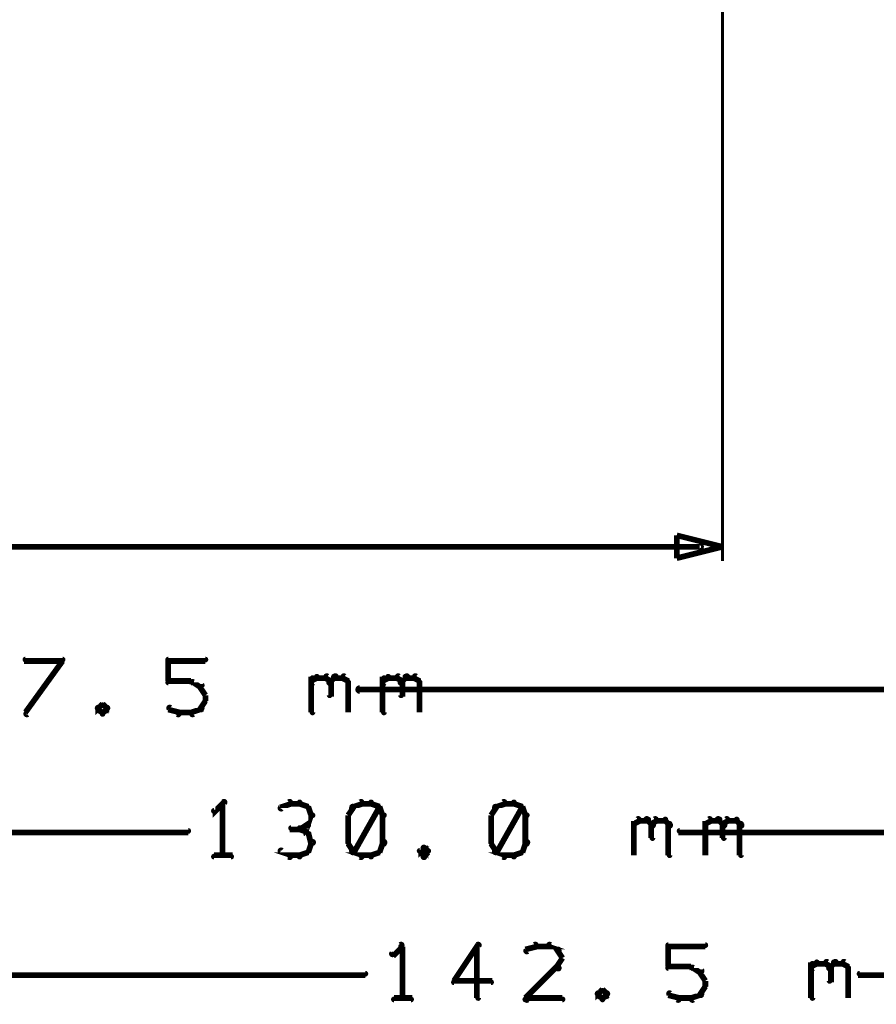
# Model space of a CAD drawing. Extents: x 98 to 599, y 121 to 517.
# Tile 47 of 77: x 453 to 483, y 121 to 155. Entities that reach past the tile are written whole.
import ezdxf

# ---------------------------------------------------------------- set-up
doc = ezdxf.new("R2010")
doc.units = 0
doc.layers.add('DIMENSIONS', color=2, linetype='CONTINUOUS')

msp = doc.modelspace()

# ---------------------------------------------------------------- linework, layer by layer
at = {"layer": 'DIMENSIONS', "color": 94}
for points in [[(477.5, 167, 0.1, 0.1, 1), (477.5, 167, 0, 0, 0), (477.5, 167, 0, 0, 0), (477.5, 167, 0.1, 0.1, 0), (477.5, 136.5, 0.1, 0.1, 0), (477.5, 136.5, 0, 0, 0), (477.5, 136.5, 0.1, 0.1, 0), (477.5, 136.5, 0.1, 0.1, 1), (477.5, 136.5, 0, 0, 0)], [(476.7, 136.9, 0.1, 0.1, 1), (476.7, 137.1, 0, 0, 0), (476.7, 137, 0, 0, 0), (476.7, 137, 0.2, 0.2, 0), (447.5, 137, 0.2, 0.2, 0), (447.5, 137, 0, 0, 0), (447.5, 137, 0.1, 0.1, 0), (447.5, 137.1, 0.1, 0.1, 1), (447.5, 136.9, 0, 0, 0)], [(454.4, 133, 0.1, 0.1, 1), (454.4, 133.1, 0, 0, 0), (454.4, 133, 0, 0, 0), (454.4, 133, 0.2, 0.2, 0), (453.1, 133, 0.2, 0.2, 0), (453.1, 133, 0, 0, 0), (453.1, 133, 0.1, 0.1, 0), (453.1, 133.1, 0.1, 0.1, 1), (453.1, 133, 0, 0, 0)], [(453.1, 131.2, 0.1, 0.1, 1), (453.2, 131.1, 0, 0, 0), (453.1, 131.2, 0, 0, 0), (453.1, 131.2, 0.2, 0.2, 0), (454.4, 133, 0.2, 0.2, 0), (454.4, 133, 0, 0, 0), (454.4, 133, 0.1, 0.1, 0), (454.4, 133, 0.1, 0.1, 1), (454.4, 133.1, 0, 0, 0)], [(458.1, 133.1, 0.1, 0.1, 1), (458.1, 133, 0, 0, 0), (458.1, 133, 0, 0, 0), (458.1, 133, 0.2, 0.2, 0), (459.4, 133, 0.2, 0.2, 0), (459.4, 133, 0, 0, 0), (459.4, 133, 0.1, 0.1, 0), (459.4, 133, 0.1, 0.1, 1), (459.4, 133.1, 0, 0, 0)], [(458.1, 132.3, 0.1, 0.1, 1), (458.2, 132.3, 0, 0, 0), (458.1, 132.3, 0, 0, 0), (458.1, 132.3, 0.2, 0.2, 0), (458.1, 133, 0.2, 0.2, 0), (458.1, 133, 0, 0, 0), (458.1, 133, 0.1, 0.1, 0), (458.2, 133, 0.1, 0.1, 1), (458.1, 133, 0, 0, 0)], [(458.9, 132.2, 0.1, 0.1, 1), (458.9, 132.3, 0, 0, 0), (458.9, 132.3, 0, 0, 0), (458.9, 132.3, 0.2, 0.2, 0), (458.1, 132.3, 0.2, 0.2, 0), (458.1, 132.3, 0, 0, 0), (458.1, 132.3, 0.1, 0.1, 0), (458.1, 132.3, 0.1, 0.1, 1), (458.1, 132.2, 0, 0, 0)], [(459.2, 132.1, 0.1, 0.1, 1), (459.3, 132.2, 0, 0, 0), (459.2, 132.1, 0, 0, 0), (459.2, 132.1, 0.2, 0.2, 0), (458.9, 132.3, 0.2, 0.2, 0), (458.9, 132.3, 0, 0, 0), (458.9, 132.3, 0.1, 0.1, 0), (459, 132.3, 0.1, 0.1, 1), (458.9, 132.2, 0, 0, 0)], [(463.1, 132.3, 0.1, 0.1, 1), (463.2, 132.2, 0, 0, 0), (463.1, 132.3, 0, 0, 0), (463.1, 132.3, 0.2, 0.2, 0), (463.3, 132.4, 0.2, 0.2, 0), (463.3, 132.4, 0, 0, 0), (463.3, 132.4, 0.1, 0.1, 0), (463.3, 132.4, 0.1, 0.1, 1), (463.3, 132.5, 0, 0, 0)], [(463.1, 131.2, 0.1, 0.1, 1), (463.2, 131.2, 0, 0, 0), (463.1, 131.2, 0, 0, 0), (463.1, 131.2, 0.2, 0.2, 0), (463.1, 132.4, 0.2, 0.2, 0), (463.1, 132.4, 0, 0, 0), (463.1, 132.4, 0.1, 0.1, 0), (463.2, 132.4, 0.1, 0.1, 1), (463.1, 132.4, 0, 0, 0)], [(463.3, 132.5, 0.1, 0.1, 1), (463.3, 132.4, 0, 0, 0), (463.3, 132.4, 0, 0, 0), (463.3, 132.4, 0.2, 0.2, 0), (463.6, 132.4, 0.2, 0.2, 0), (463.6, 132.4, 0, 0, 0), (463.6, 132.4, 0.1, 0.1, 0), (463.6, 132.4, 0.1, 0.1, 1), (463.6, 132.5, 0, 0, 0)], [(463.7, 132.5, 0.1, 0.1, 1), (463.6, 132.4, 0, 0, 0), (463.6, 132.4, 0, 0, 0), (463.6, 132.4, 0.2, 0.2, 0), (463.8, 132.3, 0.2, 0.2, 0), (463.8, 132.3, 0, 0, 0), (463.8, 132.3, 0.1, 0.1, 0), (463.7, 132.2, 0.1, 0.1, 1), (463.8, 132.3, 0, 0, 0)], [(463.7, 132.3, 0.1, 0.1, 1), (463.8, 132.2, 0, 0, 0), (463.8, 132.3, 0, 0, 0), (463.8, 132.3, 0.2, 0.2, 0), (463.9, 132.4, 0.2, 0.2, 0), (463.9, 132.4, 0, 0, 0), (463.9, 132.4, 0.1, 0.1, 0), (464, 132.4, 0.1, 0.1, 1), (463.9, 132.5, 0, 0, 0)], [(463.8, 132.3, 0.1, 0.1, 1), (463.7, 132.3, 0, 0, 0), (463.8, 132.3, 0, 0, 0), (463.8, 132.3, 0.2, 0.2, 0), (463.8, 131.8, 0.2, 0.2, 0), (463.8, 131.8, 0, 0, 0), (463.8, 131.8, 0.1, 0.1, 0), (463.7, 131.8, 0.1, 0.1, 1), (463.8, 131.8, 0, 0, 0)], [(463.9, 132.5, 0.1, 0.1, 1), (463.9, 132.4, 0, 0, 0), (463.9, 132.4, 0, 0, 0), (463.9, 132.4, 0.2, 0.2, 0), (464.2, 132.4, 0.2, 0.2, 0), (464.2, 132.4, 0, 0, 0), (464.2, 132.4, 0.1, 0.1, 0), (464.2, 132.4, 0.1, 0.1, 1), (464.2, 132.5, 0, 0, 0)], [(464.3, 132.5, 0.1, 0.1, 1), (464.2, 132.4, 0, 0, 0), (464.2, 132.4, 0, 0, 0), (464.2, 132.4, 0.2, 0.2, 0), (464.4, 132.3, 0.2, 0.2, 0), (464.4, 132.3, 0, 0, 0), (464.4, 132.3, 0.1, 0.1, 0), (464.4, 132.2, 0.1, 0.1, 1), (464.4, 132.3, 0, 0, 0)], [(464.4, 132.3, 0.1, 0.1, 1), (464.4, 132.3, 0, 0, 0), (464.4, 132.3, 0, 0, 0), (464.4, 132.3, 0.2, 0.2, 0), (464.4, 131.2, 0.2, 0.2, 0), (464.4, 131.2, 0, 0, 0), (464.4, 131.2, 0.1, 0.1, 0), (464.4, 131.2, 0.1, 0.1, 1), (464.4, 131.2, 0, 0, 0)], [(465.6, 132.3, 0.1, 0.1, 1), (465.7, 132.2, 0, 0, 0), (465.6, 132.3, 0, 0, 0), (465.6, 132.3, 0.2, 0.2, 0), (465.8, 132.4, 0.2, 0.2, 0), (465.8, 132.4, 0, 0, 0), (465.8, 132.4, 0.1, 0.1, 0), (465.8, 132.4, 0.1, 0.1, 1), (465.8, 132.5, 0, 0, 0)], [(465.6, 131.2, 0.1, 0.1, 1), (465.7, 131.2, 0, 0, 0), (465.6, 131.2, 0, 0, 0), (465.6, 131.2, 0.2, 0.2, 0), (465.6, 132.4, 0.2, 0.2, 0), (465.6, 132.4, 0, 0, 0), (465.6, 132.4, 0.1, 0.1, 0), (465.7, 132.4, 0.1, 0.1, 1), (465.6, 132.4, 0, 0, 0)], [(465.8, 132.5, 0.1, 0.1, 1), (465.8, 132.4, 0, 0, 0), (465.8, 132.4, 0, 0, 0), (465.8, 132.4, 0.2, 0.2, 0), (466.1, 132.4, 0.2, 0.2, 0), (466.1, 132.4, 0, 0, 0), (466.1, 132.4, 0.1, 0.1, 0), (466.1, 132.4, 0.1, 0.1, 1), (466.1, 132.5, 0, 0, 0)], [(466.2, 132.5, 0.1, 0.1, 1), (466.1, 132.4, 0, 0, 0), (466.1, 132.4, 0, 0, 0), (466.1, 132.4, 0.2, 0.2, 0), (466.3, 132.3, 0.2, 0.2, 0), (466.3, 132.3, 0, 0, 0), (466.3, 132.3, 0.1, 0.1, 0), (466.2, 132.2, 0.1, 0.1, 1), (466.3, 132.3, 0, 0, 0)], [(466.2, 132.3, 0.1, 0.1, 1), (466.3, 132.2, 0, 0, 0), (466.3, 132.3, 0, 0, 0), (466.3, 132.3, 0.2, 0.2, 0), (466.4, 132.4, 0.2, 0.2, 0), (466.4, 132.4, 0, 0, 0), (466.4, 132.4, 0.1, 0.1, 0), (466.5, 132.4, 0.1, 0.1, 1), (466.4, 132.5, 0, 0, 0)], [(466.3, 132.3, 0.1, 0.1, 1), (466.2, 132.3, 0, 0, 0), (466.3, 132.3, 0, 0, 0), (466.3, 132.3, 0.2, 0.2, 0), (466.3, 131.8, 0.2, 0.2, 0), (466.3, 131.8, 0, 0, 0), (466.3, 131.8, 0.1, 0.1, 0), (466.2, 131.8, 0.1, 0.1, 1), (466.3, 131.8, 0, 0, 0)], [(466.4, 132.5, 0.1, 0.1, 1), (466.4, 132.4, 0, 0, 0), (466.4, 132.4, 0, 0, 0), (466.4, 132.4, 0.2, 0.2, 0), (466.7, 132.4, 0.2, 0.2, 0), (466.7, 132.4, 0, 0, 0), (466.7, 132.4, 0.1, 0.1, 0), (466.7, 132.4, 0.1, 0.1, 1), (466.7, 132.5, 0, 0, 0)], [(466.8, 132.5, 0.1, 0.1, 1), (466.7, 132.4, 0, 0, 0), (466.7, 132.4, 0, 0, 0), (466.7, 132.4, 0.2, 0.2, 0), (466.9, 132.3, 0.2, 0.2, 0), (466.9, 132.3, 0, 0, 0), (466.9, 132.3, 0.1, 0.1, 0), (466.9, 132.2, 0.1, 0.1, 1), (466.9, 132.3, 0, 0, 0)], [(466.9, 132.3, 0.1, 0.1, 1), (466.9, 132.3, 0, 0, 0), (466.9, 132.3, 0, 0, 0), (466.9, 132.3, 0.2, 0.2, 0), (466.9, 131.2, 0.2, 0.2, 0), (466.9, 131.2, 0, 0, 0), (466.9, 131.2, 0.1, 0.1, 0), (466.9, 131.2, 0.1, 0.1, 1), (466.9, 131.2, 0, 0, 0)], [(459.4, 131.8, 0.1, 0.1, 1), (459.4, 131.8, 0, 0, 0), (459.4, 131.8, 0, 0, 0), (459.4, 131.8, 0.2, 0.2, 0), (459.2, 132.1, 0.2, 0.2, 0), (459.2, 132.1, 0, 0, 0), (459.2, 132.1, 0.1, 0.1, 0), (459.3, 132.1, 0.1, 0.1, 1), (459.2, 132.1, 0, 0, 0)], [(509.2, 131.9, 0.1, 0.1, 1), (509.2, 132.1, 0, 0, 0), (509.2, 132, 0, 0, 0), (509.2, 132, 0.2, 0.2, 0), (464.8, 132, 0.2, 0.2, 0), (464.8, 132, 0, 0, 0), (464.8, 132, 0.1, 0.1, 0), (464.8, 132.1, 0.1, 0.1, 1), (464.8, 131.9, 0, 0, 0)], [(459.2, 131.3, 0.1, 0.1, 1), (459.3, 131.3, 0, 0, 0), (459.2, 131.3, 0, 0, 0), (459.2, 131.3, 0.2, 0.2, 0), (459.4, 131.6, 0.2, 0.2, 0), (459.4, 131.6, 0, 0, 0), (459.4, 131.6, 0.1, 0.1, 0), (459.4, 131.6, 0.1, 0.1, 1), (459.4, 131.7, 0, 0, 0)], [(459.4, 131.6, 0.1, 0.1, 1), (459.4, 131.6, 0, 0, 0), (459.4, 131.6, 0, 0, 0), (459.4, 131.6, 0.2, 0.2, 0), (459.4, 131.8, 0.2, 0.2, 0), (459.4, 131.8, 0, 0, 0), (459.4, 131.8, 0.1, 0.1, 0), (459.4, 131.8, 0.1, 0.1, 1), (459.4, 131.8, 0, 0, 0)], [(455.8, 131.4, 0.1, 0.1, 1), (455.8, 131.5, 0, 0, 0), (455.8, 131.5, 0, 0, 0), (455.8, 131.5, 0.2, 0.2, 0), (455.6, 131.3, 0.2, 0.2, 0), (455.6, 131.3, 0, 0, 0), (455.6, 131.3, 0.1, 0.1, 0), (455.6, 131.4, 0.1, 0.1, 1), (455.7, 131.3, 0, 0, 0)], [(455.7, 131.4, 0.1, 0.1, 1), (455.6, 131.3, 0, 0, 0), (455.6, 131.3, 0, 0, 0), (455.6, 131.3, 0.2, 0.2, 0), (455.8, 131.2, 0.2, 0.2, 0), (455.8, 131.2, 0, 0, 0), (455.8, 131.2, 0.1, 0.1, 0), (455.8, 131.1, 0.1, 0.1, 1), (455.8, 131.2, 0, 0, 0)], [(455.9, 131.3, 0.1, 0.1, 1), (456, 131.4, 0, 0, 0), (456, 131.3, 0, 0, 0), (456, 131.3, 0.2, 0.2, 0), (455.8, 131.5, 0.2, 0.2, 0), (455.8, 131.5, 0, 0, 0), (455.8, 131.5, 0.1, 0.1, 0), (455.8, 131.5, 0.1, 0.1, 1), (455.8, 131.4, 0, 0, 0)], [(455.8, 131.2, 0.1, 0.1, 1), (455.8, 131.1, 0, 0, 0), (455.8, 131.2, 0, 0, 0), (455.8, 131.2, 0.2, 0.2, 0), (456, 131.3, 0.2, 0.2, 0), (456, 131.3, 0, 0, 0), (456, 131.3, 0.1, 0.1, 0), (456, 131.3, 0.1, 0.1, 1), (455.9, 131.4, 0, 0, 0)], [(458.2, 131.4, 0.1, 0.1, 1), (458.1, 131.3, 0, 0, 0), (458.1, 131.3, 0, 0, 0), (458.1, 131.3, 0.2, 0.2, 0), (458.5, 131.2, 0.2, 0.2, 0), (458.5, 131.2, 0, 0, 0), (458.5, 131.2, 0.1, 0.1, 0), (458.4, 131.1, 0.1, 0.1, 1), (458.5, 131.2, 0, 0, 0)], [(458.9, 131.2, 0.1, 0.1, 1), (459, 131.1, 0, 0, 0), (458.9, 131.2, 0, 0, 0), (458.9, 131.2, 0.2, 0.2, 0), (459.2, 131.3, 0.2, 0.2, 0), (459.2, 131.3, 0, 0, 0), (459.2, 131.3, 0.1, 0.1, 0), (459.3, 131.3, 0.1, 0.1, 1), (459.2, 131.4, 0, 0, 0)], [(458.5, 131.2, 0.1, 0.1, 1), (458.5, 131.1, 0, 0, 0), (458.5, 131.2, 0, 0, 0), (458.5, 131.2, 0.2, 0.2, 0), (458.9, 131.2, 0.2, 0.2, 0), (458.9, 131.2, 0, 0, 0), (458.9, 131.2, 0.1, 0.1, 0), (458.9, 131.1, 0.1, 0.1, 1), (458.9, 131.2, 0, 0, 0)], [(460.1, 128, 0.1, 0.1, 1), (460, 128.1, 0, 0, 0), (460, 128, 0, 0, 0), (460, 128, 0.2, 0.2, 0), (459.7, 127.7, 0.2, 0.2, 0), (459.7, 127.7, 0, 0, 0), (459.7, 127.7, 0.1, 0.1, 0), (459.7, 127.8, 0.1, 0.1, 1), (459.7, 127.7, 0, 0, 0)], [(460, 126.2, 0.1, 0.1, 1), (460.1, 126.2, 0, 0, 0), (460, 126.2, 0, 0, 0), (460, 126.2, 0.2, 0.2, 0), (460, 128, 0.2, 0.2, 0), (460, 128, 0, 0, 0), (460, 128, 0.1, 0.1, 0), (460.1, 128, 0.1, 0.1, 1), (460, 128, 0, 0, 0)], [(462.4, 128, 0.1, 0.1, 1), (462.3, 128.1, 0, 0, 0), (462.4, 128, 0, 0, 0), (462.4, 128, 0.2, 0.2, 0), (462.1, 127.9, 0.2, 0.2, 0), (462.1, 127.9, 0, 0, 0), (462.1, 127.9, 0.1, 0.1, 0), (462, 127.9, 0.1, 0.1, 1), (462.1, 127.8, 0, 0, 0)], [(462.7, 128, 0.1, 0.1, 1), (462.7, 128.1, 0, 0, 0), (462.7, 128, 0, 0, 0), (462.7, 128, 0.2, 0.2, 0), (462.4, 128, 0.2, 0.2, 0), (462.4, 128, 0, 0, 0), (462.4, 128, 0.1, 0.1, 0), (462.4, 128.1, 0.1, 0.1, 1), (462.4, 128, 0, 0, 0)], [(463, 127.8, 0.1, 0.1, 1), (463, 127.9, 0, 0, 0), (463, 127.9, 0, 0, 0), (463, 127.9, 0.2, 0.2, 0), (462.7, 128, 0.2, 0.2, 0), (462.7, 128, 0, 0, 0), (462.7, 128, 0.1, 0.1, 0), (462.7, 128.1, 0.1, 0.1, 1), (462.7, 128, 0, 0, 0)], [(463.1, 127.6, 0.1, 0.1, 1), (463.2, 127.6, 0, 0, 0), (463.1, 127.6, 0, 0, 0), (463.1, 127.6, 0.2, 0.2, 0), (463, 127.9, 0.2, 0.2, 0), (463, 127.9, 0, 0, 0), (463, 127.9, 0.1, 0.1, 0), (463, 127.9, 0.1, 0.1, 1), (462.9, 127.9, 0, 0, 0)], [(464.6, 127.9, 0.1, 0.1, 1), (464.5, 127.9, 0, 0, 0), (464.6, 127.9, 0, 0, 0), (464.6, 127.9, 0.2, 0.2, 0), (464.4, 127.6, 0.2, 0.2, 0), (464.4, 127.6, 0, 0, 0), (464.4, 127.6, 0.1, 0.1, 0), (464.4, 127.6, 0.1, 0.1, 1), (464.4, 127.6, 0, 0, 0)], [(464.9, 128, 0.1, 0.1, 1), (464.8, 128.1, 0, 0, 0), (464.9, 128, 0, 0, 0), (464.9, 128, 0.2, 0.2, 0), (464.6, 127.9, 0.2, 0.2, 0), (464.6, 127.9, 0, 0, 0), (464.6, 127.9, 0.1, 0.1, 0), (464.5, 127.9, 0.1, 0.1, 1), (464.6, 127.8, 0, 0, 0)], [(464.5, 126.4, 0.1, 0.1, 1), (464.6, 126.3, 0, 0, 0), (464.6, 126.3, 0, 0, 0), (464.6, 126.3, 0.2, 0.2, 0), (465.5, 127.9, 0.2, 0.2, 0), (465.5, 127.9, 0, 0, 0), (465.5, 127.9, 0.1, 0.1, 0), (465.5, 127.9, 0.1, 0.1, 1), (465.5, 127.9, 0, 0, 0)], [(465.2, 128, 0.1, 0.1, 1), (465.2, 128.1, 0, 0, 0), (465.2, 128, 0, 0, 0), (465.2, 128, 0.2, 0.2, 0), (464.9, 128, 0.2, 0.2, 0), (464.9, 128, 0, 0, 0), (464.9, 128, 0.1, 0.1, 0), (464.9, 128.1, 0.1, 0.1, 1), (464.9, 128, 0, 0, 0)], [(465.5, 127.8, 0.1, 0.1, 1), (465.5, 127.9, 0, 0, 0), (465.5, 127.9, 0, 0, 0), (465.5, 127.9, 0.2, 0.2, 0), (465.2, 128, 0.2, 0.2, 0), (465.2, 128, 0, 0, 0), (465.2, 128, 0.1, 0.1, 0), (465.2, 128.1, 0.1, 0.1, 1), (465.2, 128, 0, 0, 0)], [(465.6, 127.6, 0.1, 0.1, 1), (465.7, 127.6, 0, 0, 0), (465.6, 127.6, 0, 0, 0), (465.6, 127.6, 0.2, 0.2, 0), (465.5, 127.9, 0.2, 0.2, 0), (465.5, 127.9, 0, 0, 0), (465.5, 127.9, 0.1, 0.1, 0), (465.5, 127.9, 0.1, 0.1, 1), (465.4, 127.9, 0, 0, 0)], [(469.6, 127.9, 0.1, 0.1, 1), (469.5, 127.9, 0, 0, 0), (469.6, 127.9, 0, 0, 0), (469.6, 127.9, 0.2, 0.2, 0), (469.4, 127.6, 0.2, 0.2, 0), (469.4, 127.6, 0, 0, 0), (469.4, 127.6, 0.1, 0.1, 0), (469.4, 127.6, 0.1, 0.1, 1), (469.4, 127.6, 0, 0, 0)], [(469.9, 128, 0.1, 0.1, 1), (469.8, 128.1, 0, 0, 0), (469.9, 128, 0, 0, 0), (469.9, 128, 0.2, 0.2, 0), (469.6, 127.9, 0.2, 0.2, 0), (469.6, 127.9, 0, 0, 0), (469.6, 127.9, 0.1, 0.1, 0), (469.5, 127.9, 0.1, 0.1, 1), (469.6, 127.8, 0, 0, 0)], [(469.5, 126.4, 0.1, 0.1, 1), (469.6, 126.3, 0, 0, 0), (469.6, 126.3, 0, 0, 0), (469.6, 126.3, 0.2, 0.2, 0), (470.5, 127.9, 0.2, 0.2, 0), (470.5, 127.9, 0, 0, 0), (470.5, 127.9, 0.1, 0.1, 0), (470.5, 127.9, 0.1, 0.1, 1), (470.5, 127.9, 0, 0, 0)], [(470.2, 128, 0.1, 0.1, 1), (470.2, 128.1, 0, 0, 0), (470.2, 128, 0, 0, 0), (470.2, 128, 0.2, 0.2, 0), (469.9, 128, 0.2, 0.2, 0), (469.9, 128, 0, 0, 0), (469.9, 128, 0.1, 0.1, 0), (469.9, 128.1, 0.1, 0.1, 1), (469.9, 128, 0, 0, 0)], [(470.5, 127.8, 0.1, 0.1, 1), (470.5, 127.9, 0, 0, 0), (470.5, 127.9, 0, 0, 0), (470.5, 127.9, 0.2, 0.2, 0), (470.2, 128, 0.2, 0.2, 0), (470.2, 128, 0, 0, 0), (470.2, 128, 0.1, 0.1, 0), (470.2, 128.1, 0.1, 0.1, 1), (470.2, 128, 0, 0, 0)], [(470.6, 127.6, 0.1, 0.1, 1), (470.7, 127.6, 0, 0, 0), (470.6, 127.6, 0, 0, 0), (470.6, 127.6, 0.2, 0.2, 0), (470.5, 127.9, 0.2, 0.2, 0), (470.5, 127.9, 0, 0, 0), (470.5, 127.9, 0.1, 0.1, 0), (470.5, 127.9, 0.1, 0.1, 1), (470.4, 127.9, 0, 0, 0)], [(462.9, 127.3, 0.1, 0.1, 1), (463, 127.2, 0, 0, 0), (463, 127.3, 0, 0, 0), (463, 127.3, 0.2, 0.2, 0), (463.1, 127.6, 0.2, 0.2, 0), (463.1, 127.6, 0, 0, 0), (463.1, 127.6, 0.1, 0.1, 0), (463.2, 127.6, 0.1, 0.1, 1), (463.1, 127.6, 0, 0, 0)], [(464.4, 127.6, 0.1, 0.1, 1), (464.4, 127.6, 0, 0, 0), (464.4, 127.6, 0, 0, 0), (464.4, 127.6, 0.2, 0.2, 0), (464.4, 126.6, 0.2, 0.2, 0), (464.4, 126.6, 0, 0, 0), (464.4, 126.6, 0.1, 0.1, 0), (464.4, 126.6, 0.1, 0.1, 1), (464.4, 126.6, 0, 0, 0)], [(465.6, 126.6, 0.1, 0.1, 1), (465.7, 126.6, 0, 0, 0), (465.6, 126.6, 0, 0, 0), (465.6, 126.6, 0.2, 0.2, 0), (465.6, 127.6, 0.2, 0.2, 0), (465.6, 127.6, 0, 0, 0), (465.6, 127.6, 0.1, 0.1, 0), (465.7, 127.6, 0.1, 0.1, 1), (465.6, 127.6, 0, 0, 0)], [(469.4, 127.6, 0.1, 0.1, 1), (469.4, 127.6, 0, 0, 0), (469.4, 127.6, 0, 0, 0), (469.4, 127.6, 0.2, 0.2, 0), (469.4, 126.6, 0.2, 0.2, 0), (469.4, 126.6, 0, 0, 0), (469.4, 126.6, 0.1, 0.1, 0), (469.4, 126.6, 0.1, 0.1, 1), (469.4, 126.6, 0, 0, 0)], [(470.6, 126.6, 0.1, 0.1, 1), (470.7, 126.6, 0, 0, 0), (470.6, 126.6, 0, 0, 0), (470.6, 126.6, 0.2, 0.2, 0), (470.6, 127.6, 0.2, 0.2, 0), (470.6, 127.6, 0, 0, 0), (470.6, 127.6, 0.1, 0.1, 0), (470.7, 127.6, 0.1, 0.1, 1), (470.6, 127.6, 0, 0, 0)], [(474.4, 127.3, 0.1, 0.1, 1), (474.4, 127.2, 0, 0, 0), (474.4, 127.3, 0, 0, 0), (474.4, 127.3, 0.2, 0.2, 0), (474.6, 127.4, 0.2, 0.2, 0), (474.6, 127.4, 0, 0, 0), (474.6, 127.4, 0.1, 0.1, 0), (474.6, 127.4, 0.1, 0.1, 1), (474.5, 127.5, 0, 0, 0)], [(474.6, 127.5, 0.1, 0.1, 1), (474.6, 127.4, 0, 0, 0), (474.6, 127.4, 0, 0, 0), (474.6, 127.4, 0.2, 0.2, 0), (474.9, 127.4, 0.2, 0.2, 0), (474.9, 127.4, 0, 0, 0), (474.9, 127.4, 0.1, 0.1, 0), (474.9, 127.4, 0.1, 0.1, 1), (474.9, 127.5, 0, 0, 0)], [(474.9, 127.5, 0.1, 0.1, 1), (474.8, 127.4, 0, 0, 0), (474.9, 127.4, 0, 0, 0), (474.9, 127.4, 0.2, 0.2, 0), (475, 127.3, 0.2, 0.2, 0), (475, 127.3, 0, 0, 0), (475, 127.3, 0.1, 0.1, 0), (475, 127.2, 0.1, 0.1, 1), (475.1, 127.3, 0, 0, 0)], [(475, 127.3, 0.1, 0.1, 1), (475.1, 127.2, 0, 0, 0), (475, 127.3, 0, 0, 0), (475, 127.3, 0.2, 0.2, 0), (475.2, 127.4, 0.2, 0.2, 0), (475.2, 127.4, 0, 0, 0), (475.2, 127.4, 0.1, 0.1, 0), (475.2, 127.4, 0.1, 0.1, 1), (475.1, 127.5, 0, 0, 0)], [(475.2, 127.5, 0.1, 0.1, 1), (475.2, 127.4, 0, 0, 0), (475.2, 127.4, 0, 0, 0), (475.2, 127.4, 0.2, 0.2, 0), (475.5, 127.4, 0.2, 0.2, 0), (475.5, 127.4, 0, 0, 0), (475.5, 127.4, 0.1, 0.1, 0), (475.5, 127.4, 0.1, 0.1, 1), (475.5, 127.5, 0, 0, 0)], [(475.5, 127.5, 0.1, 0.1, 1), (475.5, 127.4, 0, 0, 0), (475.5, 127.4, 0, 0, 0), (475.5, 127.4, 0.2, 0.2, 0), (475.6, 127.3, 0.2, 0.2, 0), (475.6, 127.3, 0, 0, 0), (475.6, 127.3, 0.1, 0.1, 0), (475.6, 127.2, 0.1, 0.1, 1), (475.7, 127.3, 0, 0, 0)], [(476.9, 127.3, 0.1, 0.1, 1), (476.9, 127.2, 0, 0, 0), (476.9, 127.3, 0, 0, 0), (476.9, 127.3, 0.2, 0.2, 0), (477.1, 127.4, 0.2, 0.2, 0), (477.1, 127.4, 0, 0, 0), (477.1, 127.4, 0.1, 0.1, 0), (477.1, 127.4, 0.1, 0.1, 1), (477, 127.5, 0, 0, 0)], [(477.1, 127.5, 0.1, 0.1, 1), (477.1, 127.4, 0, 0, 0), (477.1, 127.4, 0, 0, 0), (477.1, 127.4, 0.2, 0.2, 0), (477.4, 127.4, 0.2, 0.2, 0), (477.4, 127.4, 0, 0, 0), (477.4, 127.4, 0.1, 0.1, 0), (477.4, 127.4, 0.1, 0.1, 1), (477.4, 127.5, 0, 0, 0)], [(477.4, 127.5, 0.1, 0.1, 1), (477.3, 127.4, 0, 0, 0), (477.4, 127.4, 0, 0, 0), (477.4, 127.4, 0.2, 0.2, 0), (477.5, 127.3, 0.2, 0.2, 0), (477.5, 127.3, 0, 0, 0), (477.5, 127.3, 0.1, 0.1, 0), (477.5, 127.2, 0.1, 0.1, 1), (477.6, 127.3, 0, 0, 0)], [(477.5, 127.3, 0.1, 0.1, 1), (477.6, 127.2, 0, 0, 0), (477.5, 127.3, 0, 0, 0), (477.5, 127.3, 0.2, 0.2, 0), (477.7, 127.4, 0.2, 0.2, 0), (477.7, 127.4, 0, 0, 0), (477.7, 127.4, 0.1, 0.1, 0), (477.7, 127.4, 0.1, 0.1, 1), (477.6, 127.5, 0, 0, 0)], [(477.7, 127.5, 0.1, 0.1, 1), (477.7, 127.4, 0, 0, 0), (477.7, 127.4, 0, 0, 0), (477.7, 127.4, 0.2, 0.2, 0), (478, 127.4, 0.2, 0.2, 0), (478, 127.4, 0, 0, 0), (478, 127.4, 0.1, 0.1, 0), (478, 127.4, 0.1, 0.1, 1), (478, 127.5, 0, 0, 0)], [(478, 127.5, 0.1, 0.1, 1), (478, 127.4, 0, 0, 0), (478, 127.4, 0, 0, 0), (478, 127.4, 0.2, 0.2, 0), (478.1, 127.3, 0.2, 0.2, 0), (478.1, 127.3, 0, 0, 0), (478.1, 127.3, 0.1, 0.1, 0), (478.1, 127.2, 0.1, 0.1, 1), (478.2, 127.3, 0, 0, 0)], [(462.7, 127.1, 0.1, 0.1, 1), (462.7, 127.2, 0, 0, 0), (462.7, 127.1, 0, 0, 0), (462.7, 127.1, 0.2, 0.2, 0), (462.4, 127.1, 0.2, 0.2, 0), (462.4, 127.1, 0, 0, 0), (462.4, 127.1, 0.1, 0.1, 0), (462.4, 127.2, 0.1, 0.1, 1), (462.4, 127.1, 0, 0, 0)], [(462.7, 127.2, 0.1, 0.1, 1), (462.7, 127.1, 0, 0, 0), (462.7, 127.1, 0, 0, 0), (462.7, 127.1, 0.2, 0.2, 0), (463, 127.3, 0.2, 0.2, 0), (463, 127.3, 0, 0, 0), (463, 127.3, 0.1, 0.1, 0), (463, 127.2, 0.1, 0.1, 1), (463, 127.3, 0, 0, 0)], [(463, 126.9, 0.1, 0.1, 1), (463, 127, 0, 0, 0), (463, 127, 0, 0, 0), (463, 127, 0.2, 0.2, 0), (462.7, 127.1, 0.2, 0.2, 0), (462.7, 127.1, 0, 0, 0), (462.7, 127.1, 0.1, 0.1, 0), (462.7, 127.2, 0.1, 0.1, 1), (462.7, 127.1, 0, 0, 0)], [(474.4, 126.2, 0.1, 0.1, 1), (474.4, 126.2, 0, 0, 0), (474.4, 126.2, 0, 0, 0), (474.4, 126.2, 0.2, 0.2, 0), (474.4, 127.4, 0.2, 0.2, 0), (474.4, 127.4, 0, 0, 0), (474.4, 127.4, 0.1, 0.1, 0), (474.4, 127.4, 0.1, 0.1, 1), (474.4, 127.4, 0, 0, 0)], [(475.1, 127.3, 0.1, 0.1, 1), (475, 127.3, 0, 0, 0), (475, 127.3, 0, 0, 0), (475, 127.3, 0.2, 0.2, 0), (475, 126.8, 0.2, 0.2, 0), (475, 126.8, 0, 0, 0), (475, 126.8, 0.1, 0.1, 0), (475, 126.8, 0.1, 0.1, 1), (475.1, 126.8, 0, 0, 0)], [(475.7, 127.3, 0.1, 0.1, 1), (475.6, 127.3, 0, 0, 0), (475.6, 127.3, 0, 0, 0), (475.6, 127.3, 0.2, 0.2, 0), (475.6, 126.2, 0.2, 0.2, 0), (475.6, 126.2, 0, 0, 0), (475.6, 126.2, 0.1, 0.1, 0), (475.6, 126.2, 0.1, 0.1, 1), (475.7, 126.2, 0, 0, 0)], [(476.9, 126.2, 0.1, 0.1, 1), (476.9, 126.2, 0, 0, 0), (476.9, 126.2, 0, 0, 0), (476.9, 126.2, 0.2, 0.2, 0), (476.9, 127.4, 0.2, 0.2, 0), (476.9, 127.4, 0, 0, 0), (476.9, 127.4, 0.1, 0.1, 0), (476.9, 127.4, 0.1, 0.1, 1), (476.9, 127.4, 0, 0, 0)], [(477.6, 127.3, 0.1, 0.1, 1), (477.5, 127.3, 0, 0, 0), (477.5, 127.3, 0, 0, 0), (477.5, 127.3, 0.2, 0.2, 0), (477.5, 126.8, 0.2, 0.2, 0), (477.5, 126.8, 0, 0, 0), (477.5, 126.8, 0.1, 0.1, 0), (477.5, 126.8, 0.1, 0.1, 1), (477.6, 126.8, 0, 0, 0)], [(478.2, 127.3, 0.1, 0.1, 1), (478.1, 127.3, 0, 0, 0), (478.1, 127.3, 0, 0, 0), (478.1, 127.3, 0.2, 0.2, 0), (478.1, 126.2, 0.2, 0.2, 0), (478.1, 126.2, 0, 0, 0), (478.1, 126.2, 0.1, 0.1, 0), (478.1, 126.2, 0.1, 0.1, 1), (478.2, 126.2, 0, 0, 0)], [(403.3, 127.1, 0.1, 0.1, 1), (403.3, 127, 0, 0, 0), (403.3, 127, 0, 0, 0), (403.3, 127, 0.2, 0.2, 0), (458.8, 127, 0.2, 0.2, 0), (458.8, 127, 0, 0, 0), (458.8, 127, 0.1, 0.1, 0), (458.8, 127, 0.1, 0.1, 1), (458.8, 127.1, 0, 0, 0)], [(463.1, 126.6, 0.1, 0.1, 1), (463.2, 126.7, 0, 0, 0), (463.1, 126.6, 0, 0, 0), (463.1, 126.6, 0.2, 0.2, 0), (463, 127, 0.2, 0.2, 0), (463, 127, 0, 0, 0), (463, 127, 0.1, 0.1, 0), (463, 127, 0.1, 0.1, 1), (462.9, 126.9, 0, 0, 0)], [(531.7, 127, 0.1, 0.1, 1), (531.7, 127.1, 0, 0, 0), (531.7, 127, 0, 0, 0), (531.7, 127, 0.2, 0.2, 0), (476, 127, 0.2, 0.2, 0), (476, 127, 0, 0, 0), (476, 127, 0.1, 0.1, 0), (476, 127.1, 0.1, 0.1, 1), (476, 127, 0, 0, 0)], [(462.9, 126.3, 0.1, 0.1, 1), (463, 126.3, 0, 0, 0), (463, 126.3, 0, 0, 0), (463, 126.3, 0.2, 0.2, 0), (463.1, 126.6, 0.2, 0.2, 0), (463.1, 126.6, 0, 0, 0), (463.1, 126.6, 0.1, 0.1, 0), (463.2, 126.6, 0.1, 0.1, 1), (463.1, 126.7, 0, 0, 0)], [(464.4, 126.7, 0.1, 0.1, 1), (464.4, 126.6, 0, 0, 0), (464.4, 126.6, 0, 0, 0), (464.4, 126.6, 0.2, 0.2, 0), (464.6, 126.3, 0.2, 0.2, 0), (464.6, 126.3, 0, 0, 0), (464.6, 126.3, 0.1, 0.1, 0), (464.5, 126.3, 0.1, 0.1, 1), (464.6, 126.3, 0, 0, 0)], [(465.4, 126.3, 0.1, 0.1, 1), (465.5, 126.3, 0, 0, 0), (465.5, 126.3, 0, 0, 0), (465.5, 126.3, 0.2, 0.2, 0), (465.6, 126.6, 0.2, 0.2, 0), (465.6, 126.6, 0, 0, 0), (465.6, 126.6, 0.1, 0.1, 0), (465.7, 126.6, 0.1, 0.1, 1), (465.6, 126.7, 0, 0, 0)], [(467.1, 126.4, 0.1, 0.1, 1), (467, 126.5, 0, 0, 0), (467.1, 126.5, 0, 0, 0), (467.1, 126.5, 0.2, 0.2, 0), (466.9, 126.3, 0.2, 0.2, 0), (466.9, 126.3, 0, 0, 0), (466.9, 126.3, 0.1, 0.1, 0), (466.9, 126.4, 0.1, 0.1, 1), (466.9, 126.3, 0, 0, 0)], [(467.2, 126.3, 0.1, 0.1, 1), (467.2, 126.4, 0, 0, 0), (467.2, 126.3, 0, 0, 0), (467.2, 126.3, 0.2, 0.2, 0), (467.1, 126.5, 0.2, 0.2, 0), (467.1, 126.5, 0, 0, 0), (467.1, 126.5, 0.1, 0.1, 0), (467.1, 126.5, 0.1, 0.1, 1), (467, 126.4, 0, 0, 0)], [(469.4, 126.7, 0.1, 0.1, 1), (469.4, 126.6, 0, 0, 0), (469.4, 126.6, 0, 0, 0), (469.4, 126.6, 0.2, 0.2, 0), (469.6, 126.3, 0.2, 0.2, 0), (469.6, 126.3, 0, 0, 0), (469.6, 126.3, 0.1, 0.1, 0), (469.5, 126.3, 0.1, 0.1, 1), (469.6, 126.3, 0, 0, 0)], [(470.4, 126.3, 0.1, 0.1, 1), (470.5, 126.3, 0, 0, 0), (470.5, 126.3, 0, 0, 0), (470.5, 126.3, 0.2, 0.2, 0), (470.6, 126.6, 0.2, 0.2, 0), (470.6, 126.6, 0, 0, 0), (470.6, 126.6, 0.1, 0.1, 0), (470.7, 126.6, 0.1, 0.1, 1), (470.6, 126.7, 0, 0, 0)], [(459.7, 126.2, 0.1, 0.1, 1), (459.7, 126.1, 0, 0, 0), (459.7, 126.2, 0, 0, 0), (459.7, 126.2, 0.2, 0.2, 0), (460.3, 126.2, 0.2, 0.2, 0), (460.3, 126.2, 0, 0, 0), (460.3, 126.2, 0.1, 0.1, 0), (460.3, 126.1, 0.1, 0.1, 1), (460.3, 126.2, 0, 0, 0)], [(462.1, 126.4, 0.1, 0.1, 1), (462, 126.3, 0, 0, 0), (462.1, 126.3, 0, 0, 0), (462.1, 126.3, 0.2, 0.2, 0), (462.4, 126.2, 0.2, 0.2, 0), (462.4, 126.2, 0, 0, 0), (462.4, 126.2, 0.1, 0.1, 0), (462.3, 126.1, 0.1, 0.1, 1), (462.4, 126.2, 0, 0, 0)], [(462.4, 126.2, 0.1, 0.1, 1), (462.4, 126.1, 0, 0, 0), (462.4, 126.2, 0, 0, 0), (462.4, 126.2, 0.2, 0.2, 0), (462.7, 126.2, 0.2, 0.2, 0), (462.7, 126.2, 0, 0, 0), (462.7, 126.2, 0.1, 0.1, 0), (462.7, 126.1, 0.1, 0.1, 1), (462.7, 126.2, 0, 0, 0)], [(462.7, 126.2, 0.1, 0.1, 1), (462.7, 126.1, 0, 0, 0), (462.7, 126.2, 0, 0, 0), (462.7, 126.2, 0.2, 0.2, 0), (463, 126.3, 0.2, 0.2, 0), (463, 126.3, 0, 0, 0), (463, 126.3, 0.1, 0.1, 0), (463, 126.3, 0.1, 0.1, 1), (463, 126.4, 0, 0, 0)], [(464.6, 126.4, 0.1, 0.1, 1), (464.5, 126.3, 0, 0, 0), (464.6, 126.3, 0, 0, 0), (464.6, 126.3, 0.2, 0.2, 0), (464.9, 126.2, 0.2, 0.2, 0), (464.9, 126.2, 0, 0, 0), (464.9, 126.2, 0.1, 0.1, 0), (464.8, 126.1, 0.1, 0.1, 1), (464.9, 126.2, 0, 0, 0)], [(464.9, 126.2, 0.1, 0.1, 1), (464.9, 126.1, 0, 0, 0), (464.9, 126.2, 0, 0, 0), (464.9, 126.2, 0.2, 0.2, 0), (465.2, 126.2, 0.2, 0.2, 0), (465.2, 126.2, 0, 0, 0), (465.2, 126.2, 0.1, 0.1, 0), (465.2, 126.1, 0.1, 0.1, 1), (465.2, 126.2, 0, 0, 0)], [(465.2, 126.2, 0.1, 0.1, 1), (465.2, 126.1, 0, 0, 0), (465.2, 126.2, 0, 0, 0), (465.2, 126.2, 0.2, 0.2, 0), (465.5, 126.3, 0.2, 0.2, 0), (465.5, 126.3, 0, 0, 0), (465.5, 126.3, 0.1, 0.1, 0), (465.5, 126.3, 0.1, 0.1, 1), (465.5, 126.4, 0, 0, 0)], [(466.9, 126.4, 0.1, 0.1, 1), (466.9, 126.3, 0, 0, 0), (466.9, 126.3, 0, 0, 0), (466.9, 126.3, 0.2, 0.2, 0), (467.1, 126.2, 0.2, 0.2, 0), (467.1, 126.2, 0, 0, 0), (467.1, 126.2, 0.1, 0.1, 0), (467, 126.1, 0.1, 0.1, 1), (467.1, 126.2, 0, 0, 0)], [(467, 126.2, 0.1, 0.1, 1), (467.1, 126.1, 0, 0, 0), (467.1, 126.2, 0, 0, 0), (467.1, 126.2, 0.2, 0.2, 0), (467.2, 126.3, 0.2, 0.2, 0), (467.2, 126.3, 0, 0, 0), (467.2, 126.3, 0.1, 0.1, 0), (467.2, 126.3, 0.1, 0.1, 1), (467.2, 126.4, 0, 0, 0)], [(469.6, 126.4, 0.1, 0.1, 1), (469.5, 126.3, 0, 0, 0), (469.6, 126.3, 0, 0, 0), (469.6, 126.3, 0.2, 0.2, 0), (469.9, 126.2, 0.2, 0.2, 0), (469.9, 126.2, 0, 0, 0), (469.9, 126.2, 0.1, 0.1, 0), (469.8, 126.1, 0.1, 0.1, 1), (469.9, 126.2, 0, 0, 0)], [(469.9, 126.2, 0.1, 0.1, 1), (469.9, 126.1, 0, 0, 0), (469.9, 126.2, 0, 0, 0), (469.9, 126.2, 0.2, 0.2, 0), (470.2, 126.2, 0.2, 0.2, 0), (470.2, 126.2, 0, 0, 0), (470.2, 126.2, 0.1, 0.1, 0), (470.2, 126.1, 0.1, 0.1, 1), (470.2, 126.2, 0, 0, 0)], [(470.2, 126.2, 0.1, 0.1, 1), (470.2, 126.1, 0, 0, 0), (470.2, 126.2, 0, 0, 0), (470.2, 126.2, 0.2, 0.2, 0), (470.5, 126.3, 0.2, 0.2, 0), (470.5, 126.3, 0, 0, 0), (470.5, 126.3, 0.1, 0.1, 0), (470.5, 126.3, 0.1, 0.1, 1), (470.5, 126.4, 0, 0, 0)], [(466.3, 123, 0.1, 0.1, 1), (466.2, 123.1, 0, 0, 0), (466.3, 123, 0, 0, 0), (466.3, 123, 0.2, 0.2, 0), (466, 122.7, 0.2, 0.2, 0), (466, 122.7, 0, 0, 0), (466, 122.7, 0.1, 0.1, 0), (465.9, 122.8, 0.1, 0.1, 1), (466, 122.7, 0, 0, 0)], [(466.2, 121.2, 0.1, 0.1, 1), (466.3, 121.2, 0, 0, 0), (466.3, 121.2, 0, 0, 0), (466.3, 121.2, 0.2, 0.2, 0), (466.3, 123, 0.2, 0.2, 0), (466.3, 123, 0, 0, 0), (466.3, 123, 0.1, 0.1, 0), (466.3, 123, 0.1, 0.1, 1), (466.2, 123, 0, 0, 0)], [(469, 123, 0.1, 0.1, 1), (468.9, 123.1, 0, 0, 0), (468.9, 123, 0, 0, 0), (468.9, 123, 0.2, 0.2, 0), (468.1, 121.8, 0.2, 0.2, 0), (468.1, 121.8, 0, 0, 0), (468.1, 121.8, 0.1, 0.1, 0), (468.1, 121.8, 0.1, 0.1, 1), (468.2, 121.8, 0, 0, 0)], [(468.9, 121.2, 0.1, 0.1, 1), (469, 121.2, 0, 0, 0), (468.9, 121.2, 0, 0, 0), (468.9, 121.2, 0.2, 0.2, 0), (468.9, 123, 0.2, 0.2, 0), (468.9, 123, 0, 0, 0), (468.9, 123, 0.1, 0.1, 0), (469, 123, 0.1, 0.1, 1), (468.9, 123, 0, 0, 0)], [(471, 123, 0.1, 0.1, 1), (470.9, 123.1, 0, 0, 0), (471, 123, 0, 0, 0), (471, 123, 0.2, 0.2, 0), (470.6, 122.9, 0.2, 0.2, 0), (470.6, 122.9, 0, 0, 0), (470.6, 122.9, 0.1, 0.1, 0), (470.6, 122.9, 0.1, 0.1, 1), (470.7, 122.8, 0, 0, 0)], [(471.4, 123, 0.1, 0.1, 1), (471.4, 123.1, 0, 0, 0), (471.4, 123, 0, 0, 0), (471.4, 123, 0.2, 0.2, 0), (471, 123, 0.2, 0.2, 0), (471, 123, 0, 0, 0), (471, 123, 0.1, 0.1, 0), (471, 123.1, 0.1, 0.1, 1), (471, 123, 0, 0, 0)], [(471.7, 122.8, 0.1, 0.1, 1), (471.8, 122.9, 0, 0, 0), (471.7, 122.9, 0, 0, 0), (471.7, 122.9, 0.2, 0.2, 0), (471.4, 123, 0.2, 0.2, 0), (471.4, 123, 0, 0, 0), (471.4, 123, 0.1, 0.1, 0), (471.5, 123.1, 0.1, 0.1, 1), (471.4, 123, 0, 0, 0)], [(475.6, 123.1, 0.1, 0.1, 1), (475.6, 123, 0, 0, 0), (475.6, 123, 0, 0, 0), (475.6, 123, 0.2, 0.2, 0), (476.9, 123, 0.2, 0.2, 0), (476.9, 123, 0, 0, 0), (476.9, 123, 0.1, 0.1, 0), (476.9, 123, 0.1, 0.1, 1), (476.9, 123.1, 0, 0, 0)], [(475.6, 122.3, 0.1, 0.1, 1), (475.7, 122.3, 0, 0, 0), (475.6, 122.3, 0, 0, 0), (475.6, 122.3, 0.2, 0.2, 0), (475.6, 123, 0.2, 0.2, 0), (475.6, 123, 0, 0, 0), (475.6, 123, 0.1, 0.1, 0), (475.7, 123, 0.1, 0.1, 1), (475.6, 123, 0, 0, 0)], [(471.9, 122.6, 0.1, 0.1, 1), (471.9, 122.6, 0, 0, 0), (471.9, 122.6, 0, 0, 0), (471.9, 122.6, 0.2, 0.2, 0), (471.7, 122.9, 0.2, 0.2, 0), (471.7, 122.9, 0, 0, 0), (471.7, 122.9, 0.1, 0.1, 0), (471.8, 122.9, 0.1, 0.1, 1), (471.7, 122.9, 0, 0, 0)], [(470.6, 121.2, 0.1, 0.1, 1), (470.7, 121.1, 0, 0, 0), (470.6, 121.2, 0, 0, 0), (470.6, 121.2, 0.2, 0.2, 0), (471.7, 122.3, 0.2, 0.2, 0), (471.7, 122.3, 0, 0, 0), (471.7, 122.3, 0.1, 0.1, 0), (471.8, 122.2, 0.1, 0.1, 1), (471.7, 122.3, 0, 0, 0)], [(471.7, 122.3, 0.1, 0.1, 1), (471.8, 122.2, 0, 0, 0), (471.7, 122.3, 0, 0, 0), (471.7, 122.3, 0.2, 0.2, 0), (471.9, 122.6, 0.2, 0.2, 0), (471.9, 122.6, 0, 0, 0), (471.9, 122.6, 0.1, 0.1, 0), (471.9, 122.6, 0.1, 0.1, 1), (471.9, 122.6, 0, 0, 0)], [(476.4, 122.2, 0.1, 0.1, 1), (476.4, 122.3, 0, 0, 0), (476.4, 122.3, 0, 0, 0), (476.4, 122.3, 0.2, 0.2, 0), (475.6, 122.3, 0.2, 0.2, 0), (475.6, 122.3, 0, 0, 0), (475.6, 122.3, 0.1, 0.1, 0), (475.6, 122.3, 0.1, 0.1, 1), (475.6, 122.2, 0, 0, 0)], [(476.7, 122.1, 0.1, 0.1, 1), (476.8, 122.2, 0, 0, 0), (476.7, 122.1, 0, 0, 0), (476.7, 122.1, 0.2, 0.2, 0), (476.4, 122.3, 0.2, 0.2, 0), (476.4, 122.3, 0, 0, 0), (476.4, 122.3, 0.1, 0.1, 0), (476.5, 122.3, 0.1, 0.1, 1), (476.4, 122.2, 0, 0, 0)], [(480.6, 122.3, 0.1, 0.1, 1), (480.7, 122.2, 0, 0, 0), (480.6, 122.3, 0, 0, 0), (480.6, 122.3, 0.2, 0.2, 0), (480.8, 122.4, 0.2, 0.2, 0), (480.8, 122.4, 0, 0, 0), (480.8, 122.4, 0.1, 0.1, 0), (480.8, 122.4, 0.1, 0.1, 1), (480.8, 122.5, 0, 0, 0)], [(480.6, 121.2, 0.1, 0.1, 1), (480.7, 121.2, 0, 0, 0), (480.6, 121.2, 0, 0, 0), (480.6, 121.2, 0.2, 0.2, 0), (480.6, 122.4, 0.2, 0.2, 0), (480.6, 122.4, 0, 0, 0), (480.6, 122.4, 0.1, 0.1, 0), (480.7, 122.4, 0.1, 0.1, 1), (480.6, 122.4, 0, 0, 0)], [(480.8, 122.5, 0.1, 0.1, 1), (480.8, 122.4, 0, 0, 0), (480.8, 122.4, 0, 0, 0), (480.8, 122.4, 0.2, 0.2, 0), (481.1, 122.4, 0.2, 0.2, 0), (481.1, 122.4, 0, 0, 0), (481.1, 122.4, 0.1, 0.1, 0), (481.1, 122.4, 0.1, 0.1, 1), (481.1, 122.5, 0, 0, 0)], [(481.2, 122.5, 0.1, 0.1, 1), (481.1, 122.4, 0, 0, 0), (481.1, 122.4, 0, 0, 0), (481.1, 122.4, 0.2, 0.2, 0), (481.3, 122.3, 0.2, 0.2, 0), (481.3, 122.3, 0, 0, 0), (481.3, 122.3, 0.1, 0.1, 0), (481.2, 122.2, 0.1, 0.1, 1), (481.3, 122.3, 0, 0, 0)], [(481.2, 122.3, 0.1, 0.1, 1), (481.3, 122.2, 0, 0, 0), (481.3, 122.3, 0, 0, 0), (481.3, 122.3, 0.2, 0.2, 0), (481.4, 122.4, 0.2, 0.2, 0), (481.4, 122.4, 0, 0, 0), (481.4, 122.4, 0.1, 0.1, 0), (481.5, 122.4, 0.1, 0.1, 1), (481.4, 122.5, 0, 0, 0)], [(481.3, 122.3, 0.1, 0.1, 1), (481.2, 122.3, 0, 0, 0), (481.3, 122.3, 0, 0, 0), (481.3, 122.3, 0.2, 0.2, 0), (481.3, 121.8, 0.2, 0.2, 0), (481.3, 121.8, 0, 0, 0), (481.3, 121.8, 0.1, 0.1, 0), (481.2, 121.8, 0.1, 0.1, 1), (481.3, 121.8, 0, 0, 0)], [(481.4, 122.5, 0.1, 0.1, 1), (481.4, 122.4, 0, 0, 0), (481.4, 122.4, 0, 0, 0), (481.4, 122.4, 0.2, 0.2, 0), (481.7, 122.4, 0.2, 0.2, 0), (481.7, 122.4, 0, 0, 0), (481.7, 122.4, 0.1, 0.1, 0), (481.7, 122.4, 0.1, 0.1, 1), (481.7, 122.5, 0, 0, 0)], [(481.8, 122.5, 0.1, 0.1, 1), (481.7, 122.4, 0, 0, 0), (481.7, 122.4, 0, 0, 0), (481.7, 122.4, 0.2, 0.2, 0), (481.9, 122.3, 0.2, 0.2, 0), (481.9, 122.3, 0, 0, 0), (481.9, 122.3, 0.1, 0.1, 0), (481.9, 122.2, 0.1, 0.1, 1), (481.9, 122.3, 0, 0, 0)], [(481.9, 122.3, 0.1, 0.1, 1), (481.9, 122.3, 0, 0, 0), (481.9, 122.3, 0, 0, 0), (481.9, 122.3, 0.2, 0.2, 0), (481.9, 121.2, 0.2, 0.2, 0), (481.9, 121.2, 0, 0, 0), (481.9, 121.2, 0.1, 0.1, 0), (481.9, 121.2, 0.1, 0.1, 1), (481.9, 121.2, 0, 0, 0)], [(403.3, 122.1, 0.1, 0.1, 1), (403.3, 122, 0, 0, 0), (403.3, 122, 0, 0, 0), (403.3, 122, 0.2, 0.2, 0), (465, 122, 0.2, 0.2, 0), (465, 122, 0, 0, 0), (465, 122, 0.1, 0.1, 0), (465, 122, 0.1, 0.1, 1), (465, 122.1, 0, 0, 0)], [(476.9, 121.8, 0.1, 0.1, 1), (476.9, 121.8, 0, 0, 0), (476.9, 121.8, 0, 0, 0), (476.9, 121.8, 0.2, 0.2, 0), (476.7, 122.1, 0.2, 0.2, 0), (476.7, 122.1, 0, 0, 0), (476.7, 122.1, 0.1, 0.1, 0), (476.8, 122.1, 0.1, 0.1, 1), (476.7, 122.1, 0, 0, 0)], [(544.2, 122, 0.1, 0.1, 1), (544.2, 122.1, 0, 0, 0), (544.2, 122, 0, 0, 0), (544.2, 122, 0.2, 0.2, 0), (482.3, 122, 0.2, 0.2, 0), (482.3, 122, 0, 0, 0), (482.3, 122, 0.1, 0.1, 0), (482.3, 122.1, 0.1, 0.1, 1), (482.3, 122, 0, 0, 0)], [(468.1, 121.8, 0.1, 0.1, 1), (468.1, 121.7, 0, 0, 0), (468.1, 121.8, 0, 0, 0), (468.1, 121.8, 0.2, 0.2, 0), (469.4, 121.8, 0.2, 0.2, 0), (469.4, 121.8, 0, 0, 0), (469.4, 121.8, 0.1, 0.1, 0), (469.4, 121.7, 0.1, 0.1, 1), (469.4, 121.8, 0, 0, 0)], [(476.7, 121.3, 0.1, 0.1, 1), (476.8, 121.3, 0, 0, 0), (476.7, 121.3, 0, 0, 0), (476.7, 121.3, 0.2, 0.2, 0), (476.9, 121.6, 0.2, 0.2, 0), (476.9, 121.6, 0, 0, 0), (476.9, 121.6, 0.1, 0.1, 0), (476.9, 121.6, 0.1, 0.1, 1), (476.9, 121.7, 0, 0, 0)], [(476.9, 121.6, 0.1, 0.1, 1), (476.9, 121.6, 0, 0, 0), (476.9, 121.6, 0, 0, 0), (476.9, 121.6, 0.2, 0.2, 0), (476.9, 121.8, 0.2, 0.2, 0), (476.9, 121.8, 0, 0, 0), (476.9, 121.8, 0.1, 0.1, 0), (476.9, 121.8, 0.1, 0.1, 1), (476.9, 121.8, 0, 0, 0)], [(473.3, 121.4, 0.1, 0.1, 1), (473.3, 121.5, 0, 0, 0), (473.3, 121.5, 0, 0, 0), (473.3, 121.5, 0.2, 0.2, 0), (473.1, 121.3, 0.2, 0.2, 0), (473.1, 121.3, 0, 0, 0), (473.1, 121.3, 0.1, 0.1, 0), (473.1, 121.4, 0.1, 0.1, 1), (473.2, 121.3, 0, 0, 0)], [(473.2, 121.4, 0.1, 0.1, 1), (473.1, 121.3, 0, 0, 0), (473.1, 121.3, 0, 0, 0), (473.1, 121.3, 0.2, 0.2, 0), (473.3, 121.2, 0.2, 0.2, 0), (473.3, 121.2, 0, 0, 0), (473.3, 121.2, 0.1, 0.1, 0), (473.3, 121.1, 0.1, 0.1, 1), (473.3, 121.2, 0, 0, 0)], [(473.4, 121.3, 0.1, 0.1, 1), (473.5, 121.4, 0, 0, 0), (473.5, 121.3, 0, 0, 0), (473.5, 121.3, 0.2, 0.2, 0), (473.3, 121.5, 0.2, 0.2, 0), (473.3, 121.5, 0, 0, 0), (473.3, 121.5, 0.1, 0.1, 0), (473.3, 121.5, 0.1, 0.1, 1), (473.3, 121.4, 0, 0, 0)], [(473.3, 121.2, 0.1, 0.1, 1), (473.3, 121.1, 0, 0, 0), (473.3, 121.2, 0, 0, 0), (473.3, 121.2, 0.2, 0.2, 0), (473.5, 121.3, 0.2, 0.2, 0), (473.5, 121.3, 0, 0, 0), (473.5, 121.3, 0.1, 0.1, 0), (473.5, 121.3, 0.1, 0.1, 1), (473.4, 121.4, 0, 0, 0)], [(475.7, 121.4, 0.1, 0.1, 1), (475.6, 121.3, 0, 0, 0), (475.6, 121.3, 0, 0, 0), (475.6, 121.3, 0.2, 0.2, 0), (476, 121.2, 0.2, 0.2, 0), (476, 121.2, 0, 0, 0), (476, 121.2, 0.1, 0.1, 0), (475.9, 121.1, 0.1, 0.1, 1), (476, 121.2, 0, 0, 0)], [(476.4, 121.2, 0.1, 0.1, 1), (476.5, 121.1, 0, 0, 0), (476.4, 121.2, 0, 0, 0), (476.4, 121.2, 0.2, 0.2, 0), (476.7, 121.3, 0.2, 0.2, 0), (476.7, 121.3, 0, 0, 0), (476.7, 121.3, 0.1, 0.1, 0), (476.8, 121.3, 0.1, 0.1, 1), (476.7, 121.4, 0, 0, 0)], [(466, 121.2, 0.1, 0.1, 1), (466, 121.1, 0, 0, 0), (466, 121.2, 0, 0, 0), (466, 121.2, 0.2, 0.2, 0), (466.6, 121.2, 0.2, 0.2, 0), (466.6, 121.2, 0, 0, 0), (466.6, 121.2, 0.1, 0.1, 0), (466.6, 121.1, 0.1, 0.1, 1), (466.6, 121.2, 0, 0, 0)], [(471.9, 121.1, 0.1, 0.1, 1), (471.9, 121.2, 0, 0, 0), (471.9, 121.2, 0, 0, 0), (471.9, 121.2, 0.2, 0.2, 0), (470.6, 121.2, 0.2, 0.2, 0), (470.6, 121.2, 0, 0, 0), (470.6, 121.2, 0.1, 0.1, 0), (470.6, 121.2, 0.1, 0.1, 1), (470.6, 121.1, 0, 0, 0)], [(476, 121.2, 0.1, 0.1, 1), (476, 121.1, 0, 0, 0), (476, 121.2, 0, 0, 0), (476, 121.2, 0.2, 0.2, 0), (476.4, 121.2, 0.2, 0.2, 0), (476.4, 121.2, 0, 0, 0), (476.4, 121.2, 0.1, 0.1, 0), (476.4, 121.1, 0.1, 0.1, 1), (476.4, 121.2, 0, 0, 0)]]:
    msp.add_lwpolyline(points, format="xyseb", dxfattribs=at)
msp.add_lwpolyline([(477.5, 137, 0.1, 0.1, 1), (477.5, 137, 0, 0, 0), (477.5, 137, 0, 0, 0), (477.5, 137, 0.2, 0.2, 0), (475.9, 136.6, 0, 0, 0), (475.9, 136.6, 0.1, 0.1, 0), (475.9, 136.6, 0.1, 0.1, 1), (475.9, 136.6, 0, 0, 0), (475.9, 136.6, 0.1, 0.1, 1), (475.9, 136.6, 0, 0, 0), (475.9, 136.6, 0, 0, 0), (475.9, 136.6, 0.2, 0.2, 0), (475.9, 137.4, 0, 0, 0), (475.9, 137.4, 0.1, 0.1, 0), (475.9, 137.4, 0.1, 0.1, 1), (475.9, 137.4, 0, 0, 0), (475.9, 137.4, 0.1, 0.1, 1), (475.9, 137.4, 0, 0, 0), (475.9, 137.4, 0, 0, 0), (475.9, 137.4, 0.2, 0.2, 0), (477.5, 137, 0.2, 0.2, 0), (477.5, 137, 0, 0, 0), (477.5, 137, 0.1, 0.1, 0), (477.5, 137, 0.1, 0.1, 1), (477.5, 137, 0, 0, 0)], format="xyseb", close=True, dxfattribs=at)

doc.saveas('drawing.dxf')
